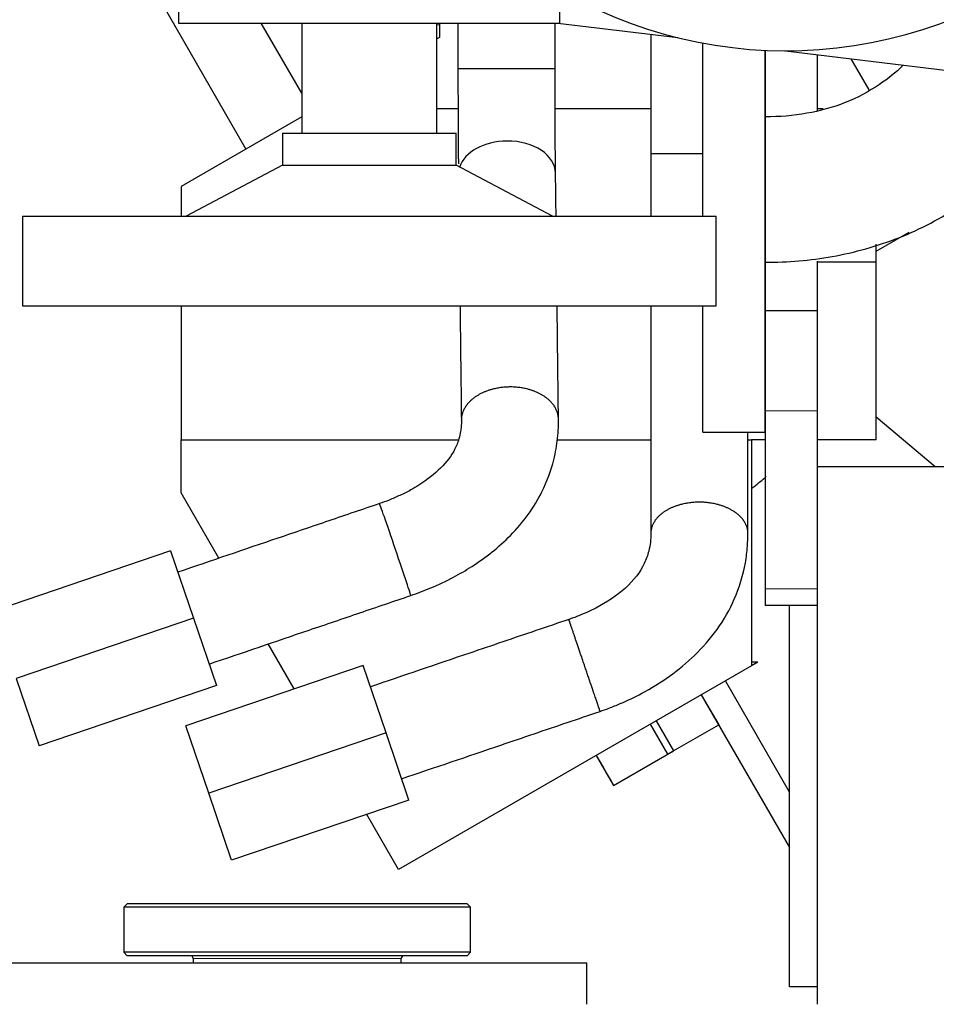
# Model space of a CAD drawing. Header units: inches. Extents: x 0 to 20790, y -12 to 14700.
# Tile 224 of 256: x 9066 to 9331, y 3278 to 3562. Entities that reach past the tile are written whole.
import ezdxf

# ---------------------------------------------------------------- set-up
doc = ezdxf.new("R2010")
doc.units = ezdxf.units.IN
doc.layers.add('1', color=7, linetype='Continuous', true_color=0xffffff)
doc.layers.add('254', color=7, linetype='Continuous', true_color=0xffffff)
doc.styles.add('latin_extended', font='simplex.shx')
doc.dimstyles.get("Standard").update_dxf_attribs({"dimtxt": 0.18, "dimasz": 0.18, "dimexe": 0.18, "dimexo": 0.0625, "dimgap": 0.09, "dimtad": 0, "dimtih": 1, "dimtoh": 1, "dimdec": 4, "dimzin": 0, "dimdsep": 46, "dimtxsty": 'Standard', "dimcen": 0.09, "dimadec": 0, "dimazin": 0, "dimtfac": 1, "dimtdec": 4, "dimtofl": 0, "dimtmove": 0, "dimatfit": 3, "dimfxl": 1, "dimtolj": 1, "dimtzin": 0, "dimarcsym": 0})

# ---------------------------------------------------------------- blocks, each defined once
blk = doc.blocks.new('_U8')
at = {"layer": '254', "color": 3, "linetype": 'Continuous', "lineweight": 13, "transparency": 16777216}
for p, q in [((9936.19, 3683), (8492.69, 3683)), ((8527.69, 3560.5), (8527.69, 2652.5)), ((9936.19, 2530), (8492.69, 2530))]:
    blk.add_line(p, q, dxfattribs=at)
at = {"layer": '254', "color": 3, "transparency": 16777216}
for points in [[(8548.1, 3560.5), (8507.27, 3560.5), (8527.69, 3683)], [(8507.27, 2652.5), (8548.1, 2652.5), (8527.69, 2530)]]:
    blk.add_solid(points, dxfattribs=at)
at = {"layer": 'Defpoints', "color": 0, "transparency": 16777216}
for p in [(9971.19, 3683), (8527.69, 2530), (9971.19, 2530)]:
    blk.add_point(p, dxfattribs=at)
at = {"layer": '254', "color": 2, "lineweight": 13, "transparency": 16777216, "insert": (8343.94, 2807.93), "char_height": 122.5, "attachment_point": 1, "rotation": 90, "style": 'latin_extended'}
blk.add_mtext('\\A1;1153', dxfattribs=at)

msp = doc.modelspace()

# ---------------------------------------------------------------- linework, layer by layer
at = {"layer": '1', "color": 2, "linetype": 'Continuous', "lineweight": 25}
for p, q in [((9111.986, 3769.695), (9111.986, 3561)), ((9221.986, 3561), (9221.986, 3570.475)), ((9107.133, 3566.688), (9131.407, 3524.645)), ((9111.986, 3561), (9221.986, 3561)), ((9147.486, 3540.796), (9135.821, 3561)), ((9147.486, 3561), (9147.486, 3529.25)), ((9186.486, 3529.25), (9186.486, 3561)), ((9187.186, 3561), (9187.186, 3556.857)), ((9221.386, 3561), (9255.941, 3556.786)), ((9187.186, 3560.532), (9186.486, 3560.408)), ((9187.186, 3556.857), (9186.486, 3556.453)), ((9263.186, 3505.312), (9263.186, 3555.216)), ((9281.186, 3463.503), (9281.186, 3553.138)), ((9281.187, 3553.134), (9281.187, 3533.998)), ((9286.986, 3553), (9350.277, 3545.282)), ((9296.187, 3551.878), (9296.187, 3535.799)), ((9311.178, 3541.733), (9306.012, 3550.68)), ((9192.58, 3536.288), (9186.488, 3536.288)), ((9248.184, 3536.288), (9220.579, 3536.288)), ((9281.186, 3536.288), (9281.184, 3536.288)), ((9297.932, 3536.288), (9296.185, 3536.288)), ((9147.486, 3533.937), (9112.677, 3513.84)), ((9281.187, 3533.664), (9281.187, 3528)), ((9141.966, 3529.25), (9141.966, 3520.01)), ((9141.966, 3529.25), (9192.007, 3529.25)), ((9192.007, 3520.01), (9192.007, 3529.25)), ((9281.187, 3528), (9281.186, 3513)), ((9141.966, 3520.01), (9114.142, 3505.308)), ((9141.966, 3520.01), (9192.007, 3520.01)), ((9219.83, 3505.308), (9192.007, 3520.01)), ((9220.708, 3517.724), (9220.708, 3517.726)), ((9112.677, 3513.84), (9112.677, 3505.308)), ((9281.186, 3513), (9281.186, 3478)), ((9066.941, 3505.308), (9066.941, 3479.455)), ((9066.941, 3505.308), (9267.032, 3505.308)), ((9267.032, 3479.455), (9267.032, 3505.308)), ((9313.187, 3495.172), (9322.716, 3500.673)), ((9313.186, 3492), (9313.186, 3497.258)), ((9281.186, 3492), (9281.183, 3492)), ((9313.186, 3492), (9296.183, 3492)), ((9296.186, 3492.35), (9296.186, 3478)), ((9313.186, 3440.819), (9313.186, 3492)), ((9066.941, 3479.455), (9267.032, 3479.455)), ((9112.677, 3479.455), (9112.677, 3440.819)), ((9263.186, 3463.503), (9263.186, 3479.458)), ((9281.186, 3478), (9281.186, 3449.201)), ((9296.186, 3478), (9281.186, 3478)), ((9296.186, 3478), (9296.186, 3449.201)), ((9263.186, 3443), (9263.186, 3463.503)), ((9281.186, 3443), (9281.186, 3463.503)), ((9281.186, 3449.201), (9281.186, 3397.803)), ((9296.186, 3449.201), (9296.186, 3433)), ((9330.23, 3432.999), (9313.186, 3447.3)), ((9263.186, 3443), (9281.186, 3443)), ((9112.677, 3440.819), (9192.723, 3440.819)), ((9112.677, 3425.547), (9112.677, 3440.819)), ((9221.204, 3440.819), (9248.184, 3440.819)), ((9276.183, 3440.819), (9277.186, 3440.819)), ((9281.186, 3440.819), (9277.186, 3440.819)), ((9277.186, 3440.819), (9277.186, 3375.635)), ((9313.186, 3440.819), (9296.186, 3440.819)), ((9396.132, 3433), (9296.186, 3433)), ((9296.186, 3433), (9296.186, 3278.004)), ((9123.589, 3406.647), (9112.677, 3425.547)), ((9296.186, 3422.358), (9296.186, 3397.803)), ((9109.686, 3408.763), (9058.554, 3391.398)), ((9109.686, 3408.763), (9116.278, 3389.352)), ((9281.186, 3397.803), (9281.186, 3393)), ((9296.186, 3397.803), (9296.186, 3393)), ((9296.186, 3393), (9281.186, 3393)), ((9288.186, 3283), (9288.186, 3392.999)), ((9116.278, 3389.352), (9065.147, 3371.987)), ((9116.278, 3389.352), (9122.871, 3369.941)), ((9145.343, 3368.968), (9137.861, 3381.926)), ((9279.073, 3376.724), (9277.185, 3375.635)), ((9279.073, 3376.724), (9277.186, 3376.724)), ((9165.217, 3375.717), (9114.085, 3358.352)), ((9171.81, 3356.306), (9165.217, 3375.717)), ((9277.186, 3375.635), (9175.417, 3316.878)), ((9065.147, 3371.987), (9071.739, 3352.575)), ((9288.186, 3339.23), (9269.672, 3371.298)), ((9122.871, 3369.941), (9071.739, 3352.575)), ((9262.743, 3367.298), (9288.186, 3323.23)), ((9262.743, 3367.295), (9267.754, 3358.615)), ((9249.752, 3359.795), (9254.764, 3351.115)), ((9120.678, 3338.941), (9114.085, 3358.352)), ((9248.02, 3358.795), (9253.032, 3350.115)), ((9253.032, 3350.115), (9267.754, 3358.615)), ((9267.736, 3358.646), (9267.738, 3358.647)), ((9171.81, 3356.306), (9120.678, 3338.941)), ((9178.402, 3336.895), (9171.81, 3356.306)), ((9237.443, 3341.115), (9254.764, 3351.115)), ((9232.432, 3349.795), (9237.443, 3341.115)), ((9237.42, 3341.147), (9237.424, 3341.149)), ((9127.27, 3319.529), (9120.678, 3338.941)), ((9178.402, 3336.895), (9127.27, 3319.529)), ((9175.417, 3316.878), (9166.244, 3332.766)), ((9097.186, 3307), (9096.186, 3306)), ((9096.186, 3306), (9096.186, 3293)), ((9196.186, 3306), (9096.186, 3306)), ((9195.186, 3307), (9097.186, 3307)), ((9196.186, 3306), (9195.186, 3307)), ((9196.186, 3293), (9196.186, 3306)), ((9096.186, 3293), (9097.186, 3292)), ((9196.186, 3293), (9096.186, 3293)), ((9195.186, 3292), (9097.186, 3292)), ((9195.186, 3292), (9196.186, 3293)), ((9062.686, 3290), (9146.186, 3290)), ((9116.186, 3291.2), (9116.186, 3290)), ((9146.186, 3290), (9229.686, 3290)), ((9176.186, 3290), (9176.186, 3291.2)), ((9229.686, 3278.001), (9229.686, 3290)), ((9296.186, 3283), (9288.186, 3283))]:
    msp.add_line(p, q, dxfattribs=at)
at = {"layer": '1', "color": 110, "linetype": 'Continuous', "lineweight": 13}
for p, q in [((9296.186, 3449.201), (9281.186, 3449.201)), ((9296.186, 3397.803), (9281.186, 3397.803)), ((9176.186, 3291.2), (9116.186, 3291.2))]:
    msp.add_line(p, q, dxfattribs=at)
at = {"layer": '1', "color": 2, "linetype": 'Continuous', "lineweight": 25}
for centre, radius, start, end in [((9287.086, 3683), 130, 81.61313, 296.87062), ((9115.386, 3291.2), 0.8, 0, 90), ((9176.986, 3291.2), 0.8, 90, 180)]:
    msp.add_arc(centre, radius, start, end, dxfattribs=at)
for centre, major_axis, ratio, start_param, end_param in [((9206.709, 3517.562), (13.999, 0.165), 0.6729141, 1.5628871, 2.9201533), ((9206.709, 3517.562), (13.999, 0.165), 0.6729141, 0, 1.5628871), ((9174.436, 3409.153), (4.508, -13.254), 0.0079777, 0.0010799, 3.1415927), ((9202.432, 3401.775), (34.989, -60.628), 0.0000064, 5.7425368, 6.2831853)]:
    msp.add_ellipse(centre, major_axis=major_axis, ratio=ratio, start_param=start_param, end_param=end_param, dxfattribs=at)
for points, knots in [([(9192.566, 3561.006), (9192.565, 3560.527), (9192.564, 3556.138), (9192.563, 3551.749), (9192.562, 3547.839)], [0, 0, 0, 0, 0.1092148, 1, 1, 1, 1]), ([(9248.187, 3557.734), (9248.187, 3556.595), (9248.187, 3550.359), (9248.186, 3538.873), (9248.186, 3528.524), (9248.186, 3523.274)], [0, 0, 0, 0, 0.0990997, 0.5429372, 1, 1, 1, 1]), ([(9192.562, 3547.839), (9192.561, 3545.662), (9192.564, 3541.592), (9192.58, 3534.413), (9192.614, 3527.318), (9192.654, 3522.482), (9192.675, 3520.481), (9192.676, 3520.358)], [0, 0, 0, 0, 0.2199415, 0.4151999, 0.7405364, 0.983971, 1, 1, 1, 1]), ([(9220.708, 3517.719), (9220.695, 3518.766), (9220.663, 3521.636), (9220.613, 3527.501), (9220.58, 3534.519), (9220.564, 3541.632), (9220.561, 3545.67), (9220.562, 3547.832)], [0, 0, 0, 0, 0.1318314, 0.3462272, 0.6331001, 0.8055291, 1, 1, 1, 1]), ([(9320.891, 3548.719), (9318.794, 3546.734), (9313.606, 3542.559), (9304.308, 3537.629), (9293.032, 3534.573), (9285.263, 3533.931), (9281.186, 3534)], [0, 0, 0, 0, 0.1991358, 0.4588984, 0.7219405, 1, 1, 1, 1]), ([(9281.186, 3492.001), (9287.725, 3491.977), (9300.758, 3493.13), (9320.056, 3498.442), (9337.908, 3507.86), (9353.273, 3520.909), (9361.679, 3531.765), (9365.429, 3537.686), (9365.618, 3537.987)], [0, 0, 0, 0, 0.1928394, 0.3920096, 0.5925281, 0.7909878, 0.989384, 1, 1, 1, 1]), ([(9281.187, 3534), (9281.187, 3533.997), (9281.187, 3533.976), (9281.187, 3533.88), (9281.187, 3533.793), (9281.187, 3533.655), (9281.187, 3533.639), (9281.187, 3533.607), (9281.187, 3533.556), (9281.187, 3533.501), (9281.187, 3533.385), (9281.187, 3533.299), (9281.187, 3533.019), (9281.187, 3532.8), (9281.187, 3532.301), (9281.187, 3532.02), (9281.187, 3531.551), (9281.187, 3531.386), (9281.187, 3531.171), (9281.187, 3531.127), (9281.187, 3531.039), (9281.187, 3530.905), (9281.187, 3530.768), (9281.187, 3530.303), (9281.187, 3529.905), (9281.187, 3529.057), (9281.187, 3528.607), (9281.187, 3527.894), (9281.187, 3527.65), (9281.187, 3527.274), (9281.187, 3527.147), (9281.187, 3526.89), (9281.187, 3526.76), (9281.187, 3526.1), (9281.187, 3525.554), (9281.187, 3524.429), (9281.187, 3523.849), (9281.187, 3522.655), (9281.187, 3522.041), (9281.187, 3521.251), (9281.187, 3521.013), (9281.187, 3520.772), (9281.187, 3520.61), (9281.187, 3520.529), (9281.187, 3520.124), (9281.187, 3519.799), (9281.187, 3518.817), (9281.187, 3518.155), (9281.186, 3516.819), (9281.186, 3516.144), (9281.186, 3515.122), (9281.186, 3514.78), (9281.186, 3514.263), (9281.186, 3514.091), (9281.186, 3513.745), (9281.186, 3513.572), (9281.186, 3512.706), (9281.186, 3511.326), (9281.186, 3509.955), (9281.186, 3509.273)], [0, 0, 0, 0, 0.042685, 0.042685, 0.0989976, 0.0989976, 0.1060367, 0.1060367, 0.1130758, 0.127154, 0.127154, 0.1553103, 0.1553103, 0.2116229, 0.2116229, 0.2679356, 0.2679356, 0.2960919, 0.2960919, 0.303131, 0.303131, 0.3101701, 0.3242482, 0.3242482, 0.3805609, 0.3805609, 0.4368735, 0.4368735, 0.4650298, 0.4650298, 0.479108, 0.479108, 0.4931862, 0.4931862, 0.5494988, 0.5494988, 0.6058115, 0.6058115, 0.6621241, 0.6621241, 0.6762023, 0.6832414, 0.6832414, 0.6902804, 0.6902804, 0.7184368, 0.7184368, 0.7747494, 0.7747494, 0.8310621, 0.8310621, 0.8592184, 0.8592184, 0.8732965, 0.8732965, 0.8873747, 0.8873747, 0.9436874, 1, 1, 1, 1]), ([(9248.186, 3523.274), (9248.186, 3519.364), (9248.186, 3513.281), (9248.186, 3507.389), (9248.186, 3505.24)], [0, 0, 0, 0, 0.6209363, 1, 1, 1, 1]), ([(9220.854, 3505.307), (9220.84, 3506.489), (9220.791, 3510.627), (9220.743, 3514.764), (9220.708, 3517.719)], [0, 0, 0, 0, 0.2856701, 1, 1, 1, 1]), ([(9281.186, 3509.273), (9281.186, 3508.59), (9281.186, 3507.919), (9281.186, 3506.6), (9281.186, 3505.952), (9281.186, 3504.679), (9281.186, 3504.054), (9281.186, 3503.286), (9281.186, 3503.057), (9281.186, 3502.83), (9281.186, 3502.679), (9281.186, 3502.603), (9281.186, 3502.228), (9281.186, 3501.933), (9281.186, 3501.065), (9281.186, 3500.507), (9281.186, 3499.435), (9281.186, 3498.919), (9281.186, 3498.178), (9281.186, 3497.937), (9281.186, 3497.582), (9281.186, 3497.466), (9281.186, 3497.235), (9281.186, 3497.121), (9281.186, 3496.56), (9281.186, 3496.14), (9281.186, 3495.359), (9281.186, 3494.997), (9281.186, 3494.33), (9281.186, 3494.025), (9281.186, 3493.68), (9281.186, 3493.613), (9281.186, 3493.515), (9281.186, 3493.483), (9281.186, 3493.42), (9281.186, 3493.264), (9281.186, 3493.122), (9281.186, 3492.805), (9281.186, 3492.449), (9281.186, 3492.223), (9281.186, 3492.103), (9281.186, 3492.071), (9281.186, 3492.036), (9281.186, 3492.027), (9281.186, 3492.012), (9281.186, 3492.007), (9281.186, 3492.001), (9281.186, 3492), (9281.186, 3492)], [0, 0, 0, 0, 0.070279, 0.070279, 0.140558, 0.140558, 0.210837, 0.210837, 0.2284068, 0.2371917, 0.2371917, 0.2459765, 0.2459765, 0.281116, 0.281116, 0.351395, 0.351395, 0.421674, 0.421674, 0.4568135, 0.4568135, 0.4743833, 0.4743833, 0.4919531, 0.4919531, 0.5622321, 0.5622321, 0.6325111, 0.6325111, 0.7027901, 0.7027901, 0.7203598, 0.7203598, 0.7291447, 0.7291447, 0.7379296, 0.7730691, 0.7730691, 0.8433481, 0.9136271, 0.9136271, 0.9487666, 0.9487666, 0.9663364, 0.9663364, 0.9839061, 0.9839061, 1, 1, 1, 1]), ([(9193.156, 3479.456), (9193.192, 3476.344), (9193.275, 3469.29), (9193.405, 3458.295), (9193.497, 3450.413), (9193.544, 3446.472)], [0, 0, 0, 0, 0.2831102, 0.6415088, 1, 1, 1, 1]), ([(9221.542, 3446.774), (9221.514, 3449.142), (9221.458, 3453.874), (9221.375, 3460.971), (9221.292, 3468.065), (9221.219, 3474.226), (9221.175, 3478.023), (9221.158, 3479.456)], [0, 0, 0, 0, 0.2173594, 0.4344092, 0.6514644, 0.8685176, 1, 1, 1, 1]), ([(9248.186, 3479.455), (9248.186, 3475.507), (9248.186, 3467.08), (9248.186, 3454.175), (9248.186, 3440.739), (9248.186, 3427.301), (9248.186, 3418.342), (9248.186, 3413.862)], [0, 0, 0, 0, 0.1805566, 0.3854006, 0.5902443, 0.7951022, 1, 1, 1, 1]), ([(9193.544, 3446.472), (9193.553, 3445.834), (9193.515, 3444.748), (9193.301, 3442.963), (9192.818, 3440.788), (9191.456, 3437.344), (9188.081, 3432.685), (9182.955, 3428.727), (9178.778, 3426.195), (9175.87, 3424.776), (9172.859, 3423.452), (9170.861, 3422.722), (9169.928, 3422.407)], [0, 0, 0, 0, 0.07309, 0.1246573, 0.2059476, 0.3249035, 0.5266252, 0.7200634, 0.7820094, 0.8599209, 0.9353807, 1, 1, 1, 1]), ([(9178.944, 3395.898), (9180.891, 3396.564), (9185.082, 3398.166), (9191.005, 3400.932), (9199.025, 3405.628), (9208.697, 3413.239), (9216.592, 3424.164), (9220.175, 3434.007), (9221.251, 3440.247), (9221.526, 3444.147), (9221.552, 3445.959), (9221.542, 3446.774)], [0, 0, 0, 0, 0.0807121, 0.1767958, 0.2574103, 0.4511759, 0.6700872, 0.8166727, 0.91428, 0.9613111, 1, 1, 1, 1]), ([(9276.186, 3413.842), (9276.186, 3416.542), (9276.186, 3421.922), (9276.186, 3429.99), (9276.186, 3437.01), (9276.186, 3441.349), (9276.186, 3443.001)], [0, 0, 0, 0, 0.2777293, 0.5535516, 0.830031, 1, 1, 1, 1]), ([(9277.207, 3426.691), (9277.439, 3426.875), (9278.896, 3428.042), (9280.317, 3429.231), (9281.483, 3430.246)], [0, 0, 0, 0, 0.1584386, 1, 1, 1, 1]), ([(9169.928, 3422.407), (9165.045, 3420.746), (9155.276, 3417.424), (9135.89, 3410.831), (9121.387, 3405.9), (9111.77, 3402.629)], [0, 0, 0, 0, 0.2519108, 0.5039271, 1, 1, 1, 1]), ([(9248.186, 3413.862), (9248.229, 3412.151), (9247.87, 3409.244), (9246.018, 3403.844), (9241.428, 3397.808), (9234.021, 3392.951), (9228.581, 3390.491), (9225.937, 3389.485), (9224.973, 3389.146), (9224.539, 3389)], [0, 0, 0, 0, 0.1772239, 0.3005769, 0.5540298, 0.8053018, 0.9297085, 0.9685572, 1, 1, 1, 1]), ([(9233.549, 3362.489), (9234.401, 3362.777), (9236.358, 3363.478), (9240.413, 3365.112), (9249.239, 3369.337), (9259.252, 3376.394), (9267.693, 3386.117), (9272.861, 3395.191), (9275.292, 3403.395), (9276.081, 3409.775), (9276.188, 3412.599), (9276.186, 3413.842)], [0, 0, 0, 0, 0.0354568, 0.0820062, 0.1716694, 0.4195841, 0.5577714, 0.7015738, 0.8672365, 0.9414718, 1, 1, 1, 1]), ([(9120.774, 3376.116), (9130.395, 3379.388), (9144.901, 3384.321), (9164.291, 3390.915), (9174.06, 3394.237), (9178.944, 3395.898)], [0, 0, 0, 0, 0.496161, 0.7481242, 1, 1, 1, 1]), ([(9224.539, 3389), (9221.37, 3387.923), (9215.018, 3385.766), (9205.485, 3382.528), (9189.578, 3377.126), (9176.852, 3372.804), (9167.307, 3369.562)], [0, 0, 0, 0, 0.1661529, 0.3329239, 0.4996927, 1, 1, 1, 1]), ([(9176.312, 3343.05), (9185.856, 3346.291), (9198.582, 3350.613), (9214.49, 3356.016), (9224.024, 3359.254), (9230.378, 3361.412), (9233.549, 3362.489)], [0, 0, 0, 0, 0.5002556, 0.6670072, 0.8337607, 1, 1, 1, 1])]:
    msp.add_open_spline(points, degree=3, knots=knots, dxfattribs=at)
msp.add_open_spline([(9220.562, 3547.832), (9220.563, 3552.223), (9220.564, 3556.615), (9220.566, 3561.006)], degree=3, dxfattribs=at)
for points, weights, knots in [([(9220.562, 3547.832), (9220.556, 3547.834), (9218.089, 3547.838), (9211.598, 3547.841), (9201.733, 3547.843), (9195.137, 3547.844), (9192.605, 3547.841), (9192.562, 3547.839), (9192.562, 3547.839), (9192.562, 3547.839), (9192.562, 3547.839)], [1.0165948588, 1.01540778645, 0.959281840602, 1.01661171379, 1.01661171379, 0.958470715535, 1.01661171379, 1.01661171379, 1.01661033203, 1.01660758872, 1.01660350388], [0, 0, 0, 0, 0, 0.4970281, 0.4970281, 0.4970281, 0.9975599, 0.9975599, 0.9975599, 1, 1, 1, 1, 1]), ([(9263.213, 3523.286), (9262.954, 3523.286), (9262.696, 3523.286), (9262.44, 3523.286), (9257.237, 3523.286), (9250.662, 3523.284), (9248.186, 3523.278), (9248.186, 3523.274)], [1.01579076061, 1.01617912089, 1.01645974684, 1.01661171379, 1.01661171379, 0.958470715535, 1.01661171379, 1.01661171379], [0, 0, 0, 0, 0, 0.0486384, 0.0486384, 0.0486384, 1, 1, 1, 1, 1]), ([(9221.542, 3446.758), (9221.517, 3450.082), (9219.026, 3454.434), (9212.531, 3456.056), (9202.668, 3456.031), (9196.08, 3454.349), (9193.57, 3449.918), (9193.543, 3446.563), (9193.543, 3446.538), (9193.543, 3446.514), (9193.543, 3446.489)], [1.01659301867, 1.01534424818, 0.959325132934, 1.01661171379, 1.01661171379, 0.958470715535, 1.01661171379, 1.01661171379, 1.01660860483, 1.01660245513, 1.01659333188], [0, 0, 0, 0, 0, 0.496328, 0.496328, 0.496328, 0.9963436, 0.9963436, 0.9963436, 1, 1, 1, 1, 1]), ([(9276.186, 3413.846), (9276.186, 3417.015), (9273.712, 3421.225), (9267.137, 3422.812), (9257.238, 3422.816), (9250.663, 3421.235), (9248.187, 3417.028), (9248.186, 3413.859)], [1.01661171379, 1.01661171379, 0.958470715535, 1.01661171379, 1.01661171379, 0.958477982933, 1.01660081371, 1.01661171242], [0, 0, 0, 0, 0, 0.5000156, 0.5000156, 0.5000156, 1, 1, 1, 1, 1]), ([(9233.549, 3362.489), (9233.555, 3362.474), (9233.449, 3362.786), (9233.243, 3363.394), (9232.21, 3366.438), (9230.486, 3371.512), (9228.25, 3378.092), (9225.933, 3384.904), (9225.004, 3387.638), (9224.551, 3388.968), (9224.539, 3388.999)], [0.999222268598, 1.00350738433, 1.01002827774, 1.01661171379, 1.01661171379, 0.958470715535, 1.01661171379, 1.01661171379, 0.991020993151, 0.990773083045, 0.999219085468], [0, 0, 0, 0, 0, 0.1682553, 0.1682553, 0.1682553, 0.6682709, 0.6682709, 0.6682709, 1, 1, 1, 1, 1])]:
    msp.add_rational_spline(points, weights, degree=4, knots=knots, dxfattribs=at)

# ---------------------------------------------------------------- dimensions: what is measured, and where the dimension line sits
at = {"layer": '254', "color": 2, "linetype": 'Continuous', "lineweight": 13}
dim = msp.add_linear_dim(base=(8527.686, 2530), p1=(9971.186, 3683), p2=(9971.186, 2530), angle=90, dimstyle='Standard', override={"dimscale": 35, "dimtxt": 3.5, "dimasz": 3.5, "dimexe": 1, "dimexo": 1, "dimgap": 1.75, "dimtad": 1, "dimtih": 0, "dimtoh": 0, "dimdec": 2, "dimlfac": 1, "dimzin": 8, "dimdsep": 46, "dimlunit": 2, "dimtxsty": 'latin_extended', "dimsah": 1, "dimse1": 0, "dimse2": 0, "dimsd1": 0, "dimsd2": 0, "dimclrd": 3, "dimclre": 3, "dimclrt": 2, "dimtol": 0, "dimtm": -0.1, "dimtfac": 0.714286, "dimtdec": 3, "dimtofl": 1, "dimtmove": 0, "dimtzin": 8, "dimlwd": 13, "dimlwe": 13}, dxfattribs=at)
dim.commit()
dim.dimension.update_dxf_attribs({"geometry": '_U8', "text_midpoint": (8527.686, 3000.428), "dimtype": 160})

doc.saveas('drawing.dxf')
